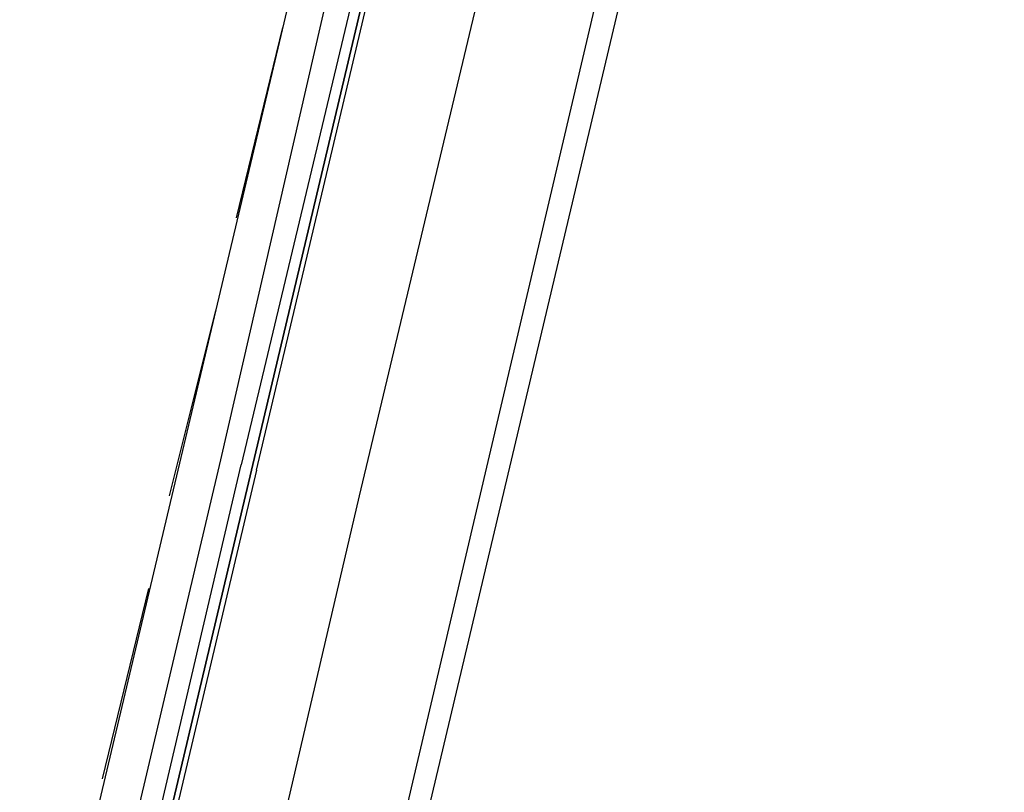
# Model space of a CAD drawing. Header units: feet. Extents: x -79 to 198, y -22 to 181.
# Tile 201 of 256: x 123.45 to 126, y 113.22 to 115.22. Entities that reach past the tile are written whole.
import ezdxf

# ---------------------------------------------------------------- set-up
doc = ezdxf.new("R2010")
doc.units = ezdxf.units.FT
doc.layers.add('A-LINEA', color=7, linetype='CONTINUOUS')

msp = doc.modelspace()

# ---------------------------------------------------------------- linework, layer by layer
at = {"layer": 'A-LINEA'}
for p, q in [((128.0267, 128.0444), (124.1867, 111.8044)), ((123.4533, 112.3244), (125.16, 119.5378)), ((124.2133, 112.1511), (125.9067, 119.3644)), ((124.1333, 115.2044), (124.0133, 114.7111)), ((123.96, 114.4711), (123.84, 113.9911)), ((123.9733, 114.0844), (123.5867, 112.4444)), ((123.7867, 113.7511), (123.6667, 113.2578))]:
    msp.add_line(p, q, dxfattribs=at)
for points in [[(124.0667, 114.0578), (124.4667, 115.7511), (124.4533, 115.7511), (124.0533, 114.0578), (124.4533, 115.7511), (124.44, 115.7511), (124.4267, 115.7511), (124.0267, 114.0711)], [(124.3867, 115.7111), (124.3733, 115.6978), (124.3467, 115.7111), (123.9733, 114.0844)], [(123.92, 112.2178), (124.3333, 113.9911), (124.72, 115.6178)], [(124.0667, 114.0578), (123.6667, 112.3644), (123.6533, 112.3644), (124.0533, 114.0578), (123.6533, 112.3644), (123.64, 112.3644), (123.6267, 112.3644), (124.0267, 114.0711)]]:
    msp.add_lwpolyline(points, dxfattribs=at)

doc.saveas('drawing.dxf')
